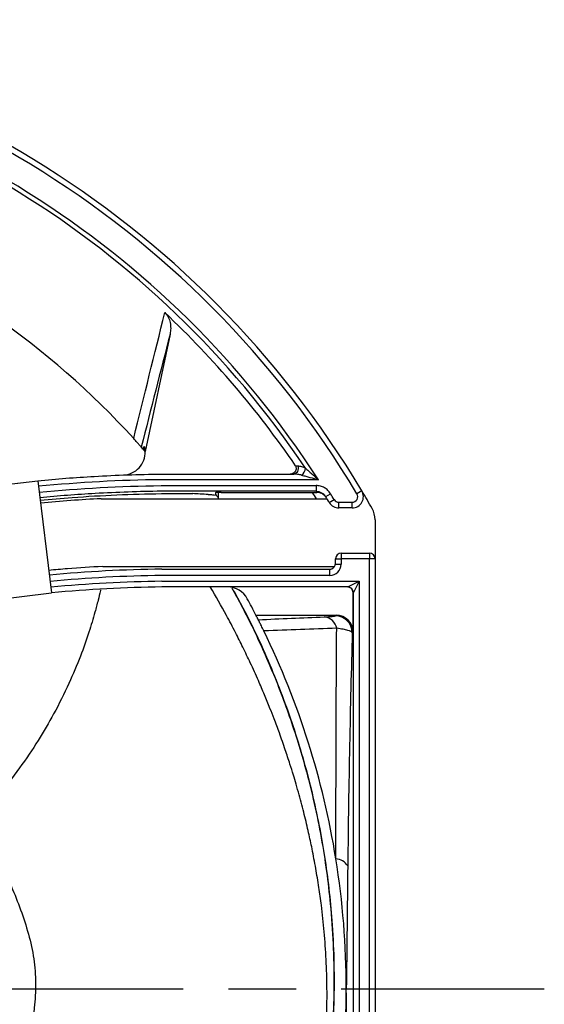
# Model space of a CAD drawing. Header units: millimetres. Extents: x 0 to 594, y 0 to 420.
# Tile 5 of 19: x 171 to 217, y 187 to 274. Entities that reach past the tile are written whole.
import ezdxf

# ---------------------------------------------------------------- set-up
doc = ezdxf.new("R2010")
doc.units = ezdxf.units.MM
doc.linetypes.add('CENTER', pattern=[27, 20, -2, 3, -2])

msp = doc.modelspace()

# ---------------------------------------------------------------- linework, layer by layer
at = {"color": 7}
for p, q in [((183.831, 246.349), (181.619, 235.95)), ((181.618, 235.953), (181.436, 236.185)), ((183.05, 233.95), (194.811, 233.95)), ((165.164, 232.51), (172.112, 233.363)), ((172.112, 233.363), (173.331, 223.433)), ((196.975, 233.45), (183.053, 233.45)), ((183.056, 232.924), (196.774, 232.924)), ((196.774, 232.924), (196.774, 232.425)), ((196.774, 232.425), (183.059, 232.425)), ((183.06, 232.213), (185.851, 232.213)), ((187.865, 232.293), (187.865, 232.086)), ((188.083, 232.314), (188.082, 231.871)), ((188.365, 232.319), (196.839, 232.319)), ((197.11, 232.293), (196.61, 232.319)), ((197.627, 231.948), (198.053, 232.21)), ((200.824, 232.463), (200.395, 232.206)), ((177.715, 231.766), (197.74, 231.766)), ((197.944, 231.431), (198.371, 231.69)), ((198.799, 230.95), (198.799, 231.45)), ((198.799, 231.45), (199.966, 231.45)), ((199.966, 230.95), (199.966, 231.45)), ((199.966, 230.95), (198.799, 230.95)), ((202, 229.907), (202, 226.45)), ((199, 226.95), (199, 226.45)), ((199, 226.95), (201.5, 226.95)), ((201.5, 226.95), (201.5, 226.45)), ((198.5, 226.45), (199, 226.45)), ((198.5, 225.968), (198.5, 226.45)), ((198.5, 225.968), (199, 225.968)), ((201.5, 226.45), (199, 226.45)), ((199, 226.45), (199, 225.968)), ((202, 226.45), (201.5, 226.45)), ((201.5, 146.793), (201.5, 226.45)), ((202, 226.45), (202, 146.793)), ((177.861, 225.766), (198.42, 225.766)), ((183.101, 225.527), (198, 225.527)), ((198, 225.467), (198, 225.527)), ((198, 224.967), (198, 225.467)), ((198, 224.967), (183.104, 224.967)), ((183.107, 224.45), (200.577, 224.45)), ((199.578, 223.951), (200.577, 224.45)), ((200.577, 224.45), (200.078, 223.451)), ((200.577, 224.45), (200.577, 153.346)), ((166.383, 222.58), (173.331, 223.433)), ((199.576, 223.95), (183.11, 223.95)), ((200.054, 219.951), (200.054, 223.45)), ((200.076, 223.45), (200.054, 223.45)), ((200.078, 153.346), (200.078, 223.451)), ((191.447, 221.45), (198.554, 221.45)), ((198.48, 221.394), (198.554, 221.45)), ((200.054, 219.951), (199.979, 219.895))]:
    msp.add_line(p, q, dxfattribs=at)
at = {"color": 7, "linetype": 'CENTER', "ltscale": 2}
msp.add_line((37, 188.35), (217, 188.35), dxfattribs=at)
at = {"color": 7, "flags": 128}
msp.add_lwpolyline([(195.141, 234.674), (195.172, 234.555), (195.18, 234.428), (195.164, 234.303), (195.125, 234.188), (195.067, 234.089), (194.991, 234.013), (194.904, 233.966), (194.811, 233.95)], dxfattribs=at)
at = {"color": 7}
for centre, radius, start, end in [((127, 188.35), 86, 30.85994, 86.47962), ((127, 188.35), 85.5, 30.85994, 86.47962), ((127, 188.35), 82.85, 33.8265, 82.90855), ((127, 188.35), 83.249, 32.8026, 82.90855), ((127, 188.35), 72.45, 42.27323, 146.4685), ((127, 188.35), 82.246, 34.28053, 46.73768), ((127, 188.35), 72.45, 41.30062, 41.47599), ((179.621, 235.866), 2, 2.40681, 14.20317), ((179.621, 235.866), 2, 272.14416, 2.40681), ((194.997, 234.514), 0.83, 306.78555, 357.04096), ((127, 188.35), 75, 35.37137, 35.75342), ((127, 188.35), 82.2, 31.88186, 32.3373), ((127, 189.349), 82, 31.60288, 31.69003), ((127, 188.35), 83.5, 31.26839, 31.68665), ((199.966, 231.95), 1, 270, 30.85994), ((199.966, 231.95), 0.5, 270, 30.85994), ((127, 188.35), 86, 29.65185, 30.85994), ((127, 188.35), 83, 31.26839, 31.68665), ((198.799, 231.95), 1, 211.26839, 270), ((198.799, 231.95), 0.5, 211.26839, 270), ((200, 229.907), 2, 0, 29.65185), ((199, 226.45), 0.5, 90, 180), ((201.5, 226.45), 0.5, 0, 90), ((184.597, 102.959), 122.577, 90.69931, 95.36378), ((184.597, 102.959), 122.017, 90.70092, 95.35627), ((184.597, 102.959), 121.5, 90.70239, 95.34928), ((184.597, 102.959), 121, 90.70386, 95.34245), ((188.921, 221.95), 2, 28.48535, 90), ((199.576, 223.45), 0.5, 359.96917, 89.96914), ((199.577, 223.45), 0.501, 0.14421, 89.85579), ((127, 188.35), 72.45, 27.18511, 28.48535), ((127, 188.35), 72.45, 26.83047, 27.18511), ((197.354, 220.043), 1.268, 11.26895, 83.24599), ((198.477, 219.893), 1.502, 0.09516, 89.87807), ((127, 188.35), 72.45, 9.15762, 25.94794), ((198.376, 198.442), 1.447, 33.72656, 84.01902), ((127, 188.35), 72.45, 0, 9.15762), ((127, 188.35), 72.45, 350.84238, 0)]:
    msp.add_arc(centre, radius, start, end, dxfattribs=at)
for centre, major_axis, ratio, start_param, end_param in [((188.365, 232.293), (0.5, 0), 0.052408, 1.570796, 3.141593), ((198, 225.968), (0, 1.001), 0.999391, 3.141593, 4.712389), ((198, 226.038), (0, 0.5), 0.999391, 3.471186, 4.712389), ((198, 226.222), (0, 0.695), 0.71949, 3.141593, 3.471186), ((199.553, 223.45), (-0.501, 0), 0.998924, 3.141593, 4.712389), ((199.576, 224.45), (0, 0.5), 0.092857, 3.141593, 3.187988), ((200.076, 224.45), (0, 1), 0.046429, 3.141593, 3.187988), ((198.552, 219.949), (1.201, 0.903), 0.998317, 5.639125, 7.208303)]:
    msp.add_ellipse(centre, major_axis=major_axis, ratio=ratio, start_param=start_param, end_param=end_param, dxfattribs=at)
for points in [[(180.609, 237.085), (181.535, 240.862), (182.454, 244.574), (183.367, 248.244)], [(183.831, 246.349), (182.988, 243.05), (182.14, 239.717), (181.282, 236.334)], [(181.429, 236.168), (181.431, 236.173), (181.433, 236.179), (181.436, 236.185)], [(181.429, 236.168), (181.493, 236.094), (181.557, 236.022), (181.619, 235.95)], [(194.959, 234.675), (195.02, 234.675), (195.081, 234.675), (195.141, 234.674)], [(183.026, 233.45), (179.402, 233.406), (175.781, 233.211), (172.173, 232.866)], [(172.237, 232.345), (175.826, 232.687), (179.427, 232.881), (183.032, 232.924)], [(177.715, 231.766), (175.926, 231.68), (174.139, 231.544), (172.356, 231.374)], [(191.65, 221.05), (193.609, 221.134), (195.56, 221.218), (197.504, 221.301)], [(198.598, 220.29), (196.456, 220.209), (194.307, 220.129), (192.146, 220.051)], [(199.579, 199.245), (199.541, 195.588), (199.496, 191.967), (199.45, 188.35)], [(199.579, 177.455), (199.541, 181.112), (199.496, 184.733), (199.45, 188.35)]]:
    msp.add_open_spline(points, degree=3, dxfattribs=at)
for points, knots in [([(183.367, 248.244), (183.492, 248.126), (183.591, 247.989), (183.747, 247.685), (183.802, 247.524), (183.873, 247.193), (183.889, 247.021), (183.885, 246.684), (183.866, 246.516), (183.831, 246.349)], [0, 0, 0, 0, 0.25, 0.25, 0.5, 0.5, 0.75, 0.75, 1, 1, 1, 1]), ([(181.282, 236.334), (181.278, 236.339), (181.265, 236.354), (181.214, 236.411), (181.176, 236.454), (181.065, 236.579), (180.99, 236.663), (180.813, 236.86), (180.712, 236.972), (180.609, 237.085)], [0, 0, 0, 0, 0.25, 0.25, 0.5, 0.5, 0.75, 0.75, 1, 1, 1, 1]), ([(181.436, 236.185), (181.465, 236.257), (181.492, 236.313), (181.536, 236.381), (181.552, 236.388), (181.56, 236.357)], [0, 0, 0, 0, 0.5, 0.5, 1, 1, 1, 1]), ([(194.355, 233.95), (194.453, 233.95), (194.55, 233.965), (194.734, 234.029), (194.82, 234.077), (194.961, 234.211), (195.014, 234.301), (195.042, 234.493), (195.015, 234.593), (194.959, 234.675)], [0, 0, 0, 0, 0.25, 0.25, 0.5, 0.5, 0.75, 0.75, 1, 1, 1, 1]), ([(195.141, 234.674), (195.248, 234.674), (195.362, 234.654), (195.591, 234.584), (195.707, 234.534), (195.826, 234.471)], [0, 0, 0, 0, 0.5, 0.5, 1, 1, 1, 1]), ([(172.112, 233.363), (173.775, 233.522), (175.441, 233.649), (178.093, 233.801), (179.078, 233.847), (181.048, 233.915), (182.053, 233.938), (183.02, 233.95)], [0.7690553, 0.7690553, 0.7690553, 0.7690553, 0.875, 0.875, 0.9375, 0.9375, 1, 1, 1, 1]), ([(195.494, 233.849), (195.379, 233.88), (195.264, 233.904), (195.036, 233.939), (194.922, 233.95), (194.811, 233.95)], [0, 0, 0, 0, 0.5, 0.5, 1, 1, 1, 1]), ([(195.494, 233.849), (195.613, 233.818), (195.734, 233.785), (195.979, 233.719), (196.103, 233.686), (196.475, 233.586), (196.725, 233.518), (196.975, 233.45)], [0, 0, 0, 0, 0.25, 0.25, 0.5, 0.5, 1, 1, 1, 1]), ([(195.826, 234.471), (195.918, 234.39), (196.013, 234.306), (196.203, 234.138), (196.3, 234.053), (196.588, 233.796), (196.782, 233.623), (196.975, 233.45)], [0, 0, 0, 0, 0.25, 0.25, 0.5, 0.5, 1, 1, 1, 1]), ([(198.053, 232.21), (197.985, 232.32), (197.905, 232.419), (197.721, 232.595), (197.617, 232.672), (197.395, 232.796), (197.275, 232.844), (197.029, 232.908), (196.903, 232.924), (196.774, 232.924)], [0, 0, 0, 0, 0.25, 0.25, 0.5, 0.5, 0.75, 0.75, 1, 1, 1, 1]), ([(183.038, 232.425), (182.077, 232.413), (181.09, 232.39), (179.142, 232.323), (178.169, 232.278), (175.561, 232.129), (173.928, 232.004), (172.297, 231.849)], [0.769927, 0.769927, 0.769927, 0.769927, 0.832427, 0.832427, 0.894927, 0.894927, 1, 1, 1, 1]), ([(172.323, 231.638), (173.272, 231.728), (174.221, 231.808), (177.796, 232.069), (180.426, 232.181), (183.06, 232.213)], [0.6595643, 0.6595643, 0.6595643, 0.6595643, 0.75, 0.75, 1, 1, 1, 1]), ([(187.195, 232.144), (186.972, 232.155), (186.733, 232.166), (186.269, 232.188), (186.042, 232.2), (185.851, 232.213)], [0, 0, 0, 0, 0.5, 0.5, 1, 1, 1, 1]), ([(187.195, 232.144), (187.35, 232.135), (187.483, 232.127), (187.71, 232.107), (187.803, 232.097), (187.865, 232.086)], [0, 0, 0, 0, 0.5, 0.5, 1, 1, 1, 1]), ([(196.774, 232.425), (196.86, 232.425), (196.944, 232.414), (197.109, 232.371), (197.189, 232.339), (197.337, 232.256), (197.406, 232.204), (197.529, 232.087), (197.582, 232.021), (197.627, 231.948)], [0, 0, 0, 0, 0.25, 0.25, 0.5, 0.5, 0.75, 0.75, 1, 1, 1, 1]), ([(197.693, 231.842), (197.648, 231.915), (197.594, 231.981), (197.472, 232.099), (197.402, 232.15), (197.254, 232.233), (197.174, 232.265), (197.009, 232.308), (196.925, 232.319), (196.839, 232.319)], [0, 0, 0, 0, 0.25, 0.25, 0.5, 0.5, 0.75, 0.75, 1, 1, 1, 1]), ([(177.861, 225.766), (176.828, 225.714), (175.789, 225.645), (174.194, 225.517), (173.641, 225.469), (173.087, 225.417)], [10.602359, 10.602359, 10.602359, 10.602359, 13.907886, 13.907886, 15.651594, 15.651594, 15.651594, 15.651594]), ([(177.671, 223.683), (177.667, 223.664), (177.599, 223.358), (177.438, 222.706), (177.113, 221.476), (176.614, 219.823), (175.865, 217.706), (174.843, 215.276), (173.594, 212.78), (172.132, 210.277), (170.468, 207.839), (168.921, 205.817), (167.855, 204.684), (167.517, 204.325)], [0, 0, 0, 0, 0.002703, 0.042348, 0.090802, 0.174689, 0.276023, 0.394811, 0.531819, 0.654408, 0.788214, 0.932826, 1, 1, 1, 1]), ([(197.354, 181.011), (197.438, 181.836), (197.611, 183.518), (197.73, 185.983), (197.755, 188.471), (197.681, 190.923), (197.509, 193.378), (197.28, 195.509), (197.022, 197.375), (196.75, 199.039), (196.445, 200.648), (196.164, 201.964), (195.93, 202.979), (195.729, 203.807), (195.508, 204.669), (195.266, 205.565), (195.016, 206.444), (194.746, 207.35), (194.43, 208.366), (194.021, 209.607), (193.551, 210.944), (193.094, 212.168), (192.654, 213.293), (192.193, 214.42), (191.616, 215.763), (190.979, 217.168), (190.3, 218.587), (189.595, 219.99), (188.657, 221.78), (187.883, 223.114), (187.399, 223.95)], [0, 0, 0, 0, 0.056041, 0.114205, 0.16696, 0.224725, 0.28064, 0.333843, 0.369967, 0.408156, 0.447819, 0.480486, 0.498778, 0.517883, 0.537801, 0.558534, 0.580081, 0.599043, 0.621753, 0.651165, 0.686242, 0.716022, 0.737909, 0.766332, 0.796601, 0.834456, 0.867951, 0.900005, 0.937327, 1, 1, 1, 1]), ([(189.296, 223.874), (189.352, 223.776), (189.691, 223.183), (190.284, 222.062), (191.054, 220.547), (191.887, 218.797), (192.773, 216.792), (193.683, 214.524), (194.514, 212.229), (195.259, 209.928), (195.972, 207.444), (196.647, 204.703), (197.243, 201.757), (197.711, 198.794), (198.075, 195.662), (198.27, 192.885), (198.352, 190.315), (198.358, 188.229), (198.307, 186.342), (198.222, 184.698), (198.122, 183.304), (198.005, 182.003), (197.915, 181.203), (197.877, 180.861)], [0, 0, 0, 0, 0.0073336, 0.0443866, 0.0828589, 0.1187147, 0.1719849, 0.2278451, 0.2810827, 0.3348067, 0.3899084, 0.4548884, 0.5254195, 0.5936105, 0.6588222, 0.7401481, 0.7833962, 0.8340883, 0.8821738, 0.9116812, 0.9457334, 0.9768107, 1, 1, 1, 1]), ([(189.312, 223.871), (189.64, 223.283), (190.948, 220.937), (192.887, 216.736), (194.931, 211.265), (196.492, 205.712), (197.598, 200.09), (198.161, 195.162), (198.372, 190.973), (198.376, 187.522), (198.223, 184.055), (197.98, 181.763), (197.858, 180.618)], [0, 0, 0, 0, 0.0430079, 0.1717093, 0.3003968, 0.4290707, 0.5583894, 0.6870534, 0.7650262, 0.842999, 0.9215002, 1, 1, 1, 1]), ([(192.146, 220.051), (192.107, 220.131), (192.069, 220.21), (191.994, 220.363), (191.958, 220.436), (191.892, 220.568), (191.862, 220.628), (191.81, 220.734), (191.787, 220.779), (191.727, 220.898), (191.7, 220.952), (191.663, 221.025), (191.654, 221.044), (191.65, 221.05)], [0, 0, 0, 0, 0.125, 0.125, 0.25, 0.25, 0.375, 0.375, 0.5, 0.5, 0.75, 0.75, 1, 1, 1, 1]), ([(197.504, 221.301), (197.656, 221.308), (197.79, 221.315), (198.023, 221.33), (198.122, 221.337), (198.367, 221.361), (198.458, 221.377), (198.48, 221.394)], [0, 0, 0, 0, 0.25, 0.25, 0.5, 0.5, 1, 1, 1, 1]), ([(198.527, 199.88), (198.529, 201.675), (198.532, 203.445), (198.539, 206.942), (198.544, 208.672), (198.561, 213.785), (198.576, 217.079), (198.598, 220.29)], [0, 0, 0, 0, 0.25, 0.25, 0.5, 0.5, 1, 1, 1, 1]), ([(199.979, 219.895), (199.949, 219.968), (199.819, 220.039), (199.47, 220.14), (199.327, 220.172), (198.998, 220.234), (198.81, 220.263), (198.598, 220.29)], [0, 0, 0, 0, 0.5, 0.5, 0.75, 0.75, 1, 1, 1, 1]), ([(199.979, 219.895), (199.934, 218.276), (199.892, 216.634), (199.812, 213.306), (199.775, 211.618), (199.673, 206.475), (199.617, 202.937), (199.579, 199.245)], [0, 0, 0, 0, 0.25, 0.25, 0.5, 0.5, 1, 1, 1, 1]), ([(167.451, 204.186), (167.41, 204.119), (167.331, 203.99), (167.294, 203.727), (167.325, 203.475), (167.387, 203.235), (167.47, 202.925), (167.658, 202.325), (168.141, 201.119), (168.876, 199.422), (169.787, 197.412), (170.617, 195.352), (171.307, 193.214), (171.817, 191.047), (171.952, 188.847), (171.814, 186.229), (171.245, 183.209), (170.154, 179.877), (168.785, 176.681), (167.274, 173.611), (166.3, 171.616), (165.817, 170.625)], [0, 0, 0, 0, 0.0070988, 0.0137413, 0.0249114, 0.0308862, 0.0362134, 0.0536422, 0.0853589, 0.1461538, 0.2076031, 0.268628, 0.3312066, 0.39376, 0.454647, 0.515786, 0.6136583, 0.7114174, 0.8088521, 0.9050813, 1, 1, 1, 1])]:
    msp.add_open_spline(points, degree=3, knots=knots, dxfattribs=at)

doc.saveas('drawing.dxf')
